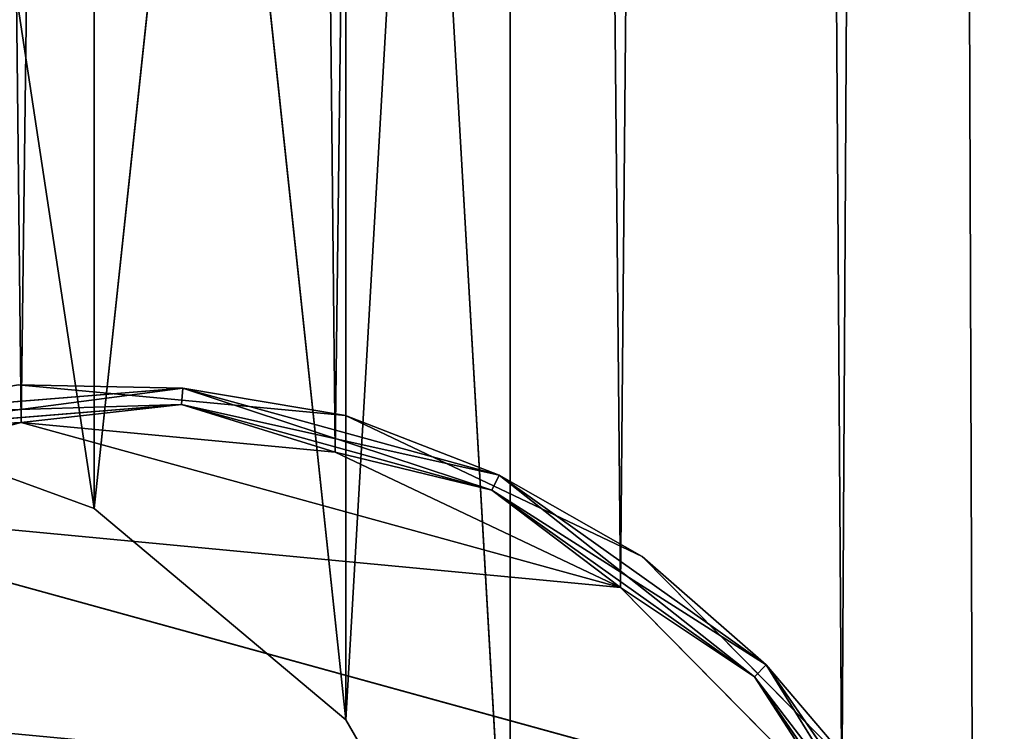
# Model space of a CAD drawing. Extents: x 0.1 to 22, y -6.2 to 5.8.
# Tile 42 of 97: x 19.969 to 20.489, y -3.881 to -3.505. Entities that reach past the tile are written whole.
import ezdxf

# ---------------------------------------------------------------- set-up
doc = ezdxf.new("R2010")
doc.units = 0
doc.header["$LTSCALE"] = 2.54
doc.layers.get('0').update_dxf_attribs({"color": 13, "linetype": 'CONTINUOUS'})

# ---------------------------------------------------------------- blocks, each defined once
blk = doc.blocks.new('GRUPA1_1')
at = {"color": 0}
for p, q in [((20.44731, 3.60946, -8.79043), (20.40364, -3.92319, -8.79043)), ((20.44731, 3.60946, -8.79043), (20.40364, -3.92319, -8.79043)), ((20.44731, 3.60946, -8.79043), (20.47306, -4.07475, -8.79043)), ((20.44731, 3.60946, -8.79043), (20.47306, -4.07475, -8.79043)), ((20.35426, 3.47115, -8.79043), (20.28657, -3.80451, -8.79043)), ((20.35426, 3.47115, -8.79043), (20.28657, -3.80451, -8.79043)), ((20.35426, 3.47115, -8.79043), (20.40364, -3.92319, -8.79043)), ((20.35426, 3.47115, -8.79043), (20.40364, -3.92319, -8.79043)), ((20.21951, 3.37301, -8.79043), (20.13597, -3.73303, -8.79043)), ((20.21951, 3.37301, -8.79043), (20.13597, -3.73303, -8.79043)), ((20.21951, 3.37301, -8.79043), (20.28657, -3.80451, -8.79043)), ((20.21951, 3.37301, -8.79043), (20.28657, -3.80451, -8.79043)), ((19.89301, 3.3383, -8.79043), (19.97, -3.71738, -8.79043)), ((19.89301, 3.3383, -8.79043), (19.97, -3.71738, -8.79043)), ((20.05932, 3.32687, -8.79043), (19.97, -3.71738, -8.79043)), ((20.05932, 3.32687, -8.79043), (19.97, -3.71738, -8.79043)), ((20.05932, 3.32687, -8.79043), (20.13597, -3.73303, -8.79043)), ((20.05932, 3.32687, -8.79043), (20.13597, -3.73303, -8.79043)), ((20.1416, -3.87443, -5.69043), (20.22842, -2.36683, -5.69043)), ((20.1416, -3.87443, -5.69043), (20.22842, -2.36683, -5.69043)), ((20.22842, -4.02481, -5.69043), (20.22842, -2.36683, -5.69043)), ((20.22842, -4.02481, -5.69043), (20.22842, -2.36683, -5.69043)), ((20.22842, -2.36683, -5.79043), (20.22842, -4.02481, -5.79043)), ((20.22842, -2.36683, -5.79043), (20.22842, -4.02481, -5.79043)), ((20.1416, -2.51722, -5.69043), (20.00858, -3.76281, -5.69043)), ((20.1416, -2.51722, -5.69043), (20.00858, -3.76281, -5.69043)), ((20.1416, -2.51722, -5.69043), (20.1416, -3.87443, -5.69043)), ((20.1416, -2.51722, -5.69043), (20.1416, -3.87443, -5.69043)), ((20.1416, -2.51722, -5.79043), (20.1416, -3.87443, -5.79043)), ((20.1416, -2.51722, -5.79043), (20.1416, -3.87443, -5.79043)), ((20.1416, -2.51722, -5.79043), (20.22842, -4.02481, -5.79043)), ((20.1416, -2.51722, -5.79043), (20.22842, -4.02481, -5.79043)), ((20.00858, -2.62884, -5.69043), (20.00858, -3.76281, -5.69043)), ((20.00858, -2.62884, -5.69043), (20.00858, -3.76281, -5.69043)), ((20.00858, -2.62884, -5.79043), (20.00858, -3.76281, -5.79043)), ((20.00858, -2.62884, -5.79043), (20.00858, -3.76281, -5.79043)), ((20.00858, -2.62884, -5.79043), (20.1416, -3.87443, -5.79043)), ((20.00858, -2.62884, -5.79043), (20.1416, -3.87443, -5.79043)), ((19.8454, -2.68823, -5.79043), (20.00858, -3.76281, -5.79043)), ((19.8454, -2.68823, -5.79043), (20.00858, -3.76281, -5.79043)), ((20.05543, -3.69923, -8.80359), (19.96839, -3.69744, -8.81043)), ((20.05543, -3.69923, -8.80359), (19.96839, -3.69744, -8.81043)), ((20.14127, -3.71375, -8.81043), (19.96839, -3.69744, -8.81043)), ((19.96839, -3.69744, -8.81043), (20.14127, -3.71375, -8.97043)), ((20.14127, -3.71375, -8.97043), (19.96839, -3.69744, -8.97043)), ((19.96839, -3.69744, -8.81043), (20.14127, -3.71375, -8.97043)), ((20.14127, -3.71375, -8.81043), (19.96839, -3.69744, -8.81043)), ((20.05543, -3.69923, -8.97727), (19.96839, -3.69744, -8.97043)), ((20.14127, -3.71375, -8.97043), (19.96839, -3.69744, -8.97043)), ((20.05543, -3.69923, -8.97727), (19.96839, -3.69744, -8.97043)), ((19.8454, -3.70342, -5.69043), (20.00858, -3.76281, -5.69043)), ((19.8454, -3.70342, -5.79043), (20.00858, -3.76281, -5.69043)), ((19.8454, -3.70342, -5.69043), (20.00858, -3.76281, -5.69043)), ((19.8454, -3.70342, -5.79043), (20.00858, -3.76281, -5.69043)), ((19.8454, -3.70342, -5.79043), (20.00858, -3.76281, -5.79043)), ((19.8454, -3.70342, -5.79043), (20.00858, -3.76281, -5.79043)), ((19.88276, -3.71316, -8.80359), (20.05543, -3.69923, -8.80359)), ((19.88276, -3.71316, -8.80359), (20.05543, -3.69923, -8.80359)), ((20.05543, -3.69923, -8.97727), (19.88276, -3.71316, -8.97727)), ((20.05543, -3.69923, -8.97727), (19.88276, -3.71316, -8.97727)), ((19.88498, -3.72167, -8.79311), (20.05543, -3.69923, -8.80359)), ((19.88498, -3.72167, -8.79311), (20.05543, -3.69923, -8.80359)), ((20.05543, -3.69923, -8.80359), (20.05461, -3.70799, -8.79311)), ((20.05543, -3.69923, -8.80359), (20.05461, -3.70799, -8.79311)), ((20.05461, -3.70799, -8.98775), (20.05543, -3.69923, -8.97727)), ((20.05461, -3.70799, -8.98775), (20.05543, -3.69923, -8.97727)), ((20.05543, -3.69923, -8.80359), (20.14127, -3.71375, -8.81043)), ((20.05543, -3.69923, -8.80359), (20.14127, -3.71375, -8.81043)), ((20.05543, -3.69923, -8.80359), (20.22245, -3.74521, -8.80359)), ((20.05543, -3.69923, -8.80359), (20.22245, -3.74521, -8.80359)), ((20.22245, -3.74521, -8.97727), (20.05543, -3.69923, -8.97727)), ((20.05543, -3.69923, -8.97727), (20.14127, -3.71375, -8.97043)), ((20.05543, -3.69923, -8.97727), (20.14127, -3.71375, -8.97043)), ((20.21868, -3.75315, -8.98775), (20.05543, -3.69923, -8.97727)), ((20.22245, -3.74521, -8.97727), (20.05543, -3.69923, -8.97727)), ((20.21868, -3.75315, -8.98775), (20.05543, -3.69923, -8.97727)), ((20.05461, -3.70799, -8.98775), (19.88276, -3.71316, -8.97727)), ((20.05461, -3.70799, -8.98775), (19.88276, -3.71316, -8.97727)), ((20.05461, -3.70799, -8.79311), (19.88498, -3.72167, -8.79311)), ((20.05461, -3.70799, -8.79311), (19.88498, -3.72167, -8.79311)), ((19.88498, -3.72167, -8.98775), (20.05461, -3.70799, -8.98775)), ((19.88498, -3.72167, -8.98775), (20.05461, -3.70799, -8.98775)), ((20.05461, -3.70799, -8.79311), (19.97, -3.71738, -8.79043)), ((20.05461, -3.70799, -8.79311), (19.97, -3.71738, -8.79043)), ((20.05461, -3.70799, -8.98775), (19.97, -3.71738, -8.99043)), ((20.05461, -3.70799, -8.98775), (19.97, -3.71738, -8.99043)), ((20.21868, -3.75315, -8.79311), (20.05461, -3.70799, -8.79311)), ((20.05461, -3.70799, -8.79311), (20.13597, -3.73303, -8.79043)), ((20.05461, -3.70799, -8.79311), (20.13597, -3.73303, -8.79043)), ((20.05461, -3.70799, -8.79311), (20.22245, -3.74521, -8.80359)), ((20.05461, -3.70799, -8.79311), (20.22245, -3.74521, -8.80359)), ((20.21868, -3.75315, -8.79311), (20.05461, -3.70799, -8.79311)), ((20.05461, -3.70799, -8.98775), (20.13597, -3.73303, -8.99043)), ((20.05461, -3.70799, -8.98775), (20.13597, -3.73303, -8.99043)), ((20.05461, -3.70799, -8.98775), (20.21868, -3.75315, -8.98775)), ((20.05461, -3.70799, -8.98775), (20.21868, -3.75315, -8.98775)), ((20.22245, -3.74521, -8.80359), (20.14127, -3.71375, -8.81043)), ((20.22245, -3.74521, -8.80359), (20.14127, -3.71375, -8.81043)), ((20.29815, -3.78821, -8.81043), (20.14127, -3.71375, -8.81043)), ((20.14127, -3.71375, -8.81043), (20.14127, -3.71375, -8.97043)), ((20.14127, -3.71375, -8.81043), (20.14127, -3.71375, -8.97043)), ((20.14127, -3.71375, -8.81043), (20.29815, -3.78821, -8.97043)), ((20.29815, -3.78821, -8.97043), (20.14127, -3.71375, -8.97043)), ((20.14127, -3.71375, -8.81043), (20.29815, -3.78821, -8.97043)), ((20.29815, -3.78821, -8.81043), (20.14127, -3.71375, -8.81043)), ((20.22245, -3.74521, -8.97727), (20.14127, -3.71375, -8.97043)), ((20.29815, -3.78821, -8.97043), (20.14127, -3.71375, -8.97043)), ((20.22245, -3.74521, -8.97727), (20.14127, -3.71375, -8.97043)), ((19.97, -3.71738, -8.79043), (19.80869, -3.75942, -8.79043)), ((19.97, -3.71738, -8.79043), (19.80869, -3.75942, -8.79043)), ((19.97, -3.71738, -8.99043), (19.80869, -3.75942, -8.99043)), ((19.97, -3.71738, -8.99043), (19.80869, -3.75942, -8.99043)), ((19.88498, -3.72167, -8.79311), (19.97, -3.71738, -8.79043)), ((19.88498, -3.72167, -8.79311), (19.97, -3.71738, -8.79043)), ((19.88498, -3.72167, -8.98775), (19.97, -3.71738, -8.99043)), ((19.88498, -3.72167, -8.98775), (19.97, -3.71738, -8.99043)), ((20.13597, -3.73303, -8.79043), (19.97, -3.71738, -8.79043)), ((20.13597, -3.73303, -8.79043), (19.97, -3.71738, -8.79043)), ((20.13597, -3.73303, -8.99043), (19.97, -3.71738, -8.99043)), ((19.97, -3.71738, -8.99043), (20.28657, -3.80451, -8.99043)), ((19.97, -3.71738, -8.99043), (20.28657, -3.80451, -8.99043)), ((20.13597, -3.73303, -8.99043), (19.97, -3.71738, -8.99043)), ((20.28657, -3.80451, -8.79043), (20.13597, -3.73303, -8.79043)), ((20.21868, -3.75315, -8.79311), (20.13597, -3.73303, -8.79043)), ((20.28657, -3.80451, -8.79043), (20.13597, -3.73303, -8.79043)), ((20.21868, -3.75315, -8.79311), (20.13597, -3.73303, -8.79043)), ((20.21868, -3.75315, -8.98775), (20.13597, -3.73303, -8.99043)), ((20.21868, -3.75315, -8.98775), (20.13597, -3.73303, -8.99043)), ((20.28657, -3.80451, -8.99043), (20.13597, -3.73303, -8.99043)), ((20.28657, -3.80451, -8.99043), (20.13597, -3.73303, -8.99043)), ((20.21868, -3.75315, -8.79311), (20.22245, -3.74521, -8.80359)), ((20.21868, -3.75315, -8.79311), (20.22245, -3.74521, -8.80359)), ((20.21868, -3.75315, -8.98775), (20.22245, -3.74521, -8.97727)), ((20.21868, -3.75315, -8.98775), (20.22245, -3.74521, -8.97727)), ((20.22245, -3.74521, -8.80359), (20.29815, -3.78821, -8.81043)), ((20.22245, -3.74521, -8.80359), (20.29815, -3.78821, -8.81043)), ((20.22245, -3.74521, -8.80359), (20.36367, -3.84553, -8.80359)), ((20.22245, -3.74521, -8.80359), (20.36367, -3.84553, -8.80359)), ((20.36367, -3.84553, -8.97727), (20.22245, -3.74521, -8.97727)), ((20.22245, -3.74521, -8.97727), (20.29815, -3.78821, -8.97043)), ((20.22245, -3.74521, -8.97727), (20.29815, -3.78821, -8.97043)), ((20.35741, -3.85171, -8.98775), (20.22245, -3.74521, -8.97727)), ((20.36367, -3.84553, -8.97727), (20.22245, -3.74521, -8.97727)), ((20.35741, -3.85171, -8.98775), (20.22245, -3.74521, -8.97727)), ((20.35741, -3.85171, -8.79311), (20.21868, -3.75315, -8.79311)), ((20.21868, -3.75315, -8.79311), (20.28657, -3.80451, -8.79043)), ((20.21868, -3.75315, -8.79311), (20.28657, -3.80451, -8.79043)), ((20.21868, -3.75315, -8.79311), (20.36367, -3.84553, -8.80359)), ((20.21868, -3.75315, -8.79311), (20.36367, -3.84553, -8.80359)), ((20.35741, -3.85171, -8.79311), (20.21868, -3.75315, -8.79311)), ((20.21868, -3.75315, -8.98775), (20.28657, -3.80451, -8.99043)), ((20.21868, -3.75315, -8.98775), (20.28657, -3.80451, -8.99043)), ((20.21868, -3.75315, -8.98775), (20.35741, -3.85171, -8.98775)), ((20.21868, -3.75315, -8.98775), (20.35741, -3.85171, -8.98775)), ((19.80869, -3.75942, -8.99043), (20.40364, -3.92319, -8.99043)), ((19.80869, -3.75942, -8.99043), (20.40364, -3.92319, -8.99043)), ((19.80869, -3.75942, -8.99043), (20.28657, -3.80451, -8.99043)), ((19.80869, -3.75942, -8.99043), (20.28657, -3.80451, -8.99043)), ((20.00858, -3.76281, -5.69043), (20.1416, -3.87443, -5.69043)), ((20.00858, -3.76281, -5.79043), (20.00858, -3.76281, -5.69043)), ((20.00858, -3.76281, -5.79043), (20.00858, -3.76281, -5.69043)), ((20.00858, -3.76281, -5.79043), (20.1416, -3.87443, -5.69043)), ((20.00858, -3.76281, -5.69043), (20.1416, -3.87443, -5.69043)), ((20.00858, -3.76281, -5.79043), (20.1416, -3.87443, -5.69043)), ((20.00858, -3.76281, -5.79043), (20.1416, -3.87443, -5.79043)), ((20.00858, -3.76281, -5.79043), (20.1416, -3.87443, -5.79043)), ((20.36367, -3.84553, -8.80359), (20.29815, -3.78821, -8.81043)), ((20.36367, -3.84553, -8.80359), (20.29815, -3.78821, -8.81043)), ((20.4201, -3.91183, -8.81043), (20.29815, -3.78821, -8.81043)), ((20.29815, -3.78821, -8.81043), (20.29815, -3.78821, -8.97043)), ((20.29815, -3.78821, -8.81043), (20.29815, -3.78821, -8.97043)), ((20.29815, -3.78821, -8.81043), (20.4201, -3.91183, -8.97043)), ((20.4201, -3.91183, -8.97043), (20.29815, -3.78821, -8.97043)), ((20.29815, -3.78821, -8.81043), (20.4201, -3.91183, -8.97043)), ((20.4201, -3.91183, -8.81043), (20.29815, -3.78821, -8.81043)), ((20.36367, -3.84553, -8.97727), (20.29815, -3.78821, -8.97043)), ((20.4201, -3.91183, -8.97043), (20.29815, -3.78821, -8.97043)), ((20.36367, -3.84553, -8.97727), (20.29815, -3.78821, -8.97043)), ((20.40364, -3.92319, -8.79043), (20.28657, -3.80451, -8.79043)), ((20.35741, -3.85171, -8.79311), (20.28657, -3.80451, -8.79043)), ((20.40364, -3.92319, -8.79043), (20.28657, -3.80451, -8.79043)), ((20.35741, -3.85171, -8.79311), (20.28657, -3.80451, -8.79043)), ((20.35741, -3.85171, -8.98775), (20.28657, -3.80451, -8.99043)), ((20.35741, -3.85171, -8.98775), (20.28657, -3.80451, -8.99043)), ((20.40364, -3.92319, -8.99043), (20.28657, -3.80451, -8.99043)), ((20.40364, -3.92319, -8.99043), (20.28657, -3.80451, -8.99043)), ((20.35741, -3.85171, -8.79311), (20.36367, -3.84553, -8.80359)), ((20.35741, -3.85171, -8.79311), (20.36367, -3.84553, -8.80359)), ((20.35741, -3.85171, -8.98775), (20.36367, -3.84553, -8.97727)), ((20.35741, -3.85171, -8.98775), (20.36367, -3.84553, -8.97727)), ((20.36367, -3.84553, -8.80359), (20.4201, -3.91183, -8.81043)), ((20.36367, -3.84553, -8.80359), (20.4201, -3.91183, -8.81043)), ((20.36367, -3.84553, -8.80359), (20.46206, -3.98811, -8.80359)), ((20.36367, -3.84553, -8.80359), (20.46206, -3.98811, -8.80359)), ((20.46206, -3.98811, -8.97727), (20.36367, -3.84553, -8.97727)), ((20.36367, -3.84553, -8.97727), (20.4201, -3.91183, -8.97043)), ((20.36367, -3.84553, -8.97727), (20.4201, -3.91183, -8.97043)), ((20.45407, -3.99177, -8.98775), (20.36367, -3.84553, -8.97727)), ((20.46206, -3.98811, -8.97727), (20.36367, -3.84553, -8.97727)), ((20.45407, -3.99177, -8.98775), (20.36367, -3.84553, -8.97727)), ((20.45407, -3.99177, -8.79311), (20.35741, -3.85171, -8.79311)), ((20.35741, -3.85171, -8.79311), (20.40364, -3.92319, -8.79043)), ((20.35741, -3.85171, -8.79311), (20.40364, -3.92319, -8.79043)), ((20.35741, -3.85171, -8.79311), (20.46206, -3.98811, -8.80359)), ((20.35741, -3.85171, -8.79311), (20.46206, -3.98811, -8.80359)), ((20.45407, -3.99177, -8.79311), (20.35741, -3.85171, -8.79311)), ((20.35741, -3.85171, -8.98775), (20.40364, -3.92319, -8.99043)), ((20.35741, -3.85171, -8.98775), (20.40364, -3.92319, -8.99043)), ((20.35741, -3.85171, -8.98775), (20.45407, -3.99177, -8.98775)), ((20.35741, -3.85171, -8.98775), (20.45407, -3.99177, -8.98775)), ((20.1416, -3.87443, -5.69043), (20.22842, -4.02481, -5.69043)), ((20.1416, -3.87443, -5.79043), (20.1416, -3.87443, -5.69043)), ((20.1416, -3.87443, -5.79043), (20.1416, -3.87443, -5.69043)), ((20.1416, -3.87443, -5.79043), (20.22842, -4.02481, -5.69043)), ((20.1416, -3.87443, -5.69043), (20.22842, -4.02481, -5.69043)), ((20.1416, -3.87443, -5.79043), (20.22842, -4.02481, -5.69043)), ((20.1416, -3.87443, -5.79043), (20.22842, -4.02481, -5.79043)), ((20.1416, -3.87443, -5.79043), (20.22842, -4.02481, -5.79043))]:
    blk.add_line(p, q, dxfattribs=at)
at = {"color": 9}
mesh = blk.add_polyface(dxfattribs=at)
corners = [(21.80858, 5.60418, -8.79043), (20.47306, -4.07475, -8.79043), (20.44731, 3.60946, -8.79043)]
mesh.append_faces([[corners[k] for k in face] for face in [(0, 1, 2)]], dxfattribs={"color": 9})
mesh = blk.add_polyface(dxfattribs=at)
corners = [(21.80858, -5.99582, -8.79043), (20.47306, -4.07475, -8.79043), (21.80858, 5.60418, -8.79043)]
mesh.append_faces([[corners[k] for k in face] for face in [(0, 1, 2)]], dxfattribs={"color": 9})
mesh = blk.add_polyface(dxfattribs=at)
corners = [(21.65858, 5.35418, -8.69043), (13.85858, -5.74582, -8.69043), (21.65858, -5.74582, -8.69043)]
mesh.append_faces([[corners[k] for k in face] for face in [(0, 1, 2)]], dxfattribs={"color": 9})
mesh = blk.add_polyface(dxfattribs=at)
corners = [(21.65858, 5.35418, -8.69043), (13.85858, 5.35418, -8.69043), (13.85858, -5.74582, -8.69043)]
mesh.append_faces([[corners[k] for k in face] for face in [(0, 1, 2)]], dxfattribs={"color": 9})
mesh = blk.add_polyface(dxfattribs=at)
corners = [(21.65858, 5.25418, -5.69043), (20.25858, -0.19582, -5.69043), (21.65858, -5.64582, -5.69043)]
mesh.append_faces([[corners[k] for k in face] for face in [(0, 1, 2)]], dxfattribs={"color": 9})
mesh = blk.add_polyface(dxfattribs=at)
corners = [(21.65858, -5.64582, -5.79043), (20.25858, -0.19582, -5.79043), (21.65858, 5.25418, -5.79043)]
mesh.append_faces([[corners[k] for k in face] for face in [(0, 1, 2)]], dxfattribs={"color": 9})
mesh = blk.add_polyface(dxfattribs=at)
corners = [(20.44731, 3.60946, -8.79043), (20.40364, -3.92319, -8.79043), (20.35426, 3.47115, -8.79043)]
mesh.append_faces([[corners[k] for k in face] for face in [(0, 1, 2)]], dxfattribs={"color": 9})
mesh = blk.add_polyface(dxfattribs=at)
corners = [(20.47306, -4.07475, -8.79043), (20.40364, -3.92319, -8.79043), (20.44731, 3.60946, -8.79043)]
mesh.append_faces([[corners[k] for k in face] for face in [(0, 1, 2)]], dxfattribs={"color": 9})
mesh = blk.add_polyface(dxfattribs=at)
corners = [(20.35426, 3.47115, -8.79043), (20.28657, -3.80451, -8.79043), (20.21951, 3.37301, -8.79043)]
mesh.append_faces([[corners[k] for k in face] for face in [(0, 1, 2)]], dxfattribs={"color": 9})
mesh = blk.add_polyface(dxfattribs=at)
corners = [(20.40364, -3.92319, -8.79043), (20.28657, -3.80451, -8.79043), (20.35426, 3.47115, -8.79043)]
mesh.append_faces([[corners[k] for k in face] for face in [(0, 1, 2)]], dxfattribs={"color": 9})
mesh = blk.add_polyface(dxfattribs=at)
corners = [(20.21951, 3.37301, -8.79043), (20.13597, -3.73303, -8.79043), (20.05932, 3.32687, -8.79043)]
mesh.append_faces([[corners[k] for k in face] for face in [(0, 1, 2)]], dxfattribs={"color": 9})
mesh = blk.add_polyface(dxfattribs=at)
corners = [(20.28657, -3.80451, -8.79043), (20.13597, -3.73303, -8.79043), (20.21951, 3.37301, -8.79043)]
mesh.append_faces([[corners[k] for k in face] for face in [(0, 1, 2)]], dxfattribs={"color": 9})
mesh = blk.add_polyface(dxfattribs=at)
corners = [(19.97, -3.71738, -8.79043), (19.80869, -3.75942, -8.79043), (19.89301, 3.3383, -8.79043)]
mesh.append_faces([[corners[k] for k in face] for face in [(0, 1, 2)]], dxfattribs={"color": 9})
mesh = blk.add_polyface(dxfattribs=at)
corners = [(20.05932, 3.32687, -8.79043), (19.97, -3.71738, -8.79043), (19.89301, 3.3383, -8.79043)]
mesh.append_faces([[corners[k] for k in face] for face in [(0, 1, 2)]], dxfattribs={"color": 9})
mesh = blk.add_polyface(dxfattribs=at)
corners = [(20.13597, -3.73303, -8.79043), (19.97, -3.71738, -8.79043), (20.05932, 3.32687, -8.79043)]
mesh.append_faces([[corners[k] for k in face] for face in [(0, 1, 2)]], dxfattribs={"color": 9})
mesh = blk.add_polyface(dxfattribs=at)
corners = [(21.65858, -5.64582, -5.69043), (20.25858, -0.19582, -5.69043), (20.25858, -2.19582, -5.69043)]
mesh.append_faces([[corners[k] for k in face] for face in [(0, 1, 2)]], dxfattribs={"color": 9})
mesh = blk.add_polyface(dxfattribs=at)
corners = [(21.65858, -5.64582, -5.79043), (20.25858, -2.19582, -5.79043), (20.25858, -0.19582, -5.79043)]
mesh.append_faces([[corners[k] for k in face] for face in [(0, 1, 2)]], dxfattribs={"color": 9})
mesh = blk.add_polyface(dxfattribs=at)
corners = [(21.65858, -5.64582, -5.69043), (20.25858, -2.19582, -5.69043), (20.22842, -2.36683, -5.69043)]
mesh.append_faces([[corners[k] for k in face] for face in [(0, 1, 2)]], dxfattribs={"color": 9})
mesh = blk.add_polyface(dxfattribs=at)
corners = [(21.65858, -5.64582, -5.79043), (20.22842, -2.36683, -5.79043), (20.25858, -2.19582, -5.79043)]
mesh.append_faces([[corners[k] for k in face] for face in [(0, 1, 2)]], dxfattribs={"color": 9})
mesh = blk.add_polyface(dxfattribs=at)
corners = [(20.22842, -2.36683, -5.69043), (20.1416, -2.51722, -5.69043), (20.1416, -3.87443, -5.69043)]
mesh.append_faces([[corners[k] for k in face] for face in [(0, 1, 2)]], dxfattribs={"color": 9})
mesh = blk.add_polyface(dxfattribs=at)
corners = [(20.22842, -2.36683, -5.69043), (20.1416, -3.87443, -5.69043), (20.22842, -4.02481, -5.69043)]
mesh.append_faces([[corners[k] for k in face] for face in [(0, 1, 2)]], dxfattribs={"color": 9})
mesh = blk.add_polyface(dxfattribs=at)
corners = [(20.22842, -4.02481, -5.79043), (20.1416, -2.51722, -5.79043), (20.22842, -2.36683, -5.79043)]
mesh.append_faces([[corners[k] for k in face] for face in [(0, 1, 2)]], dxfattribs={"color": 9})
mesh = blk.add_polyface(dxfattribs=at)
corners = [(21.65858, -5.64582, -5.69043), (20.22842, -2.36683, -5.69043), (20.22842, -4.02481, -5.69043)]
mesh.append_faces([[corners[k] for k in face] for face in [(0, 1, 2)]], dxfattribs={"color": 9})
mesh = blk.add_polyface(dxfattribs=at)
corners = [(21.65858, -5.64582, -5.79043), (20.22842, -4.02481, -5.79043), (20.22842, -2.36683, -5.79043)]
mesh.append_faces([[corners[k] for k in face] for face in [(0, 1, 2)]], dxfattribs={"color": 9})
mesh = blk.add_polyface(dxfattribs=at)
corners = [(20.1416, -2.51722, -5.69043), (20.00858, -3.76281, -5.69043), (20.1416, -3.87443, -5.69043)]
mesh.append_faces([[corners[k] for k in face] for face in [(0, 1, 2)]], dxfattribs={"color": 9})
mesh = blk.add_polyface(dxfattribs=at)
corners = [(20.1416, -2.51722, -5.69043), (20.00858, -2.62884, -5.69043), (20.00858, -3.76281, -5.69043)]
mesh.append_faces([[corners[k] for k in face] for face in [(0, 1, 2)]], dxfattribs={"color": 9})
mesh = blk.add_polyface(dxfattribs=at)
corners = [(20.1416, -3.87443, -5.79043), (20.00858, -2.62884, -5.79043), (20.1416, -2.51722, -5.79043)]
mesh.append_faces([[corners[k] for k in face] for face in [(0, 1, 2)]], dxfattribs={"color": 9})
mesh = blk.add_polyface(dxfattribs=at)
corners = [(20.22842, -4.02481, -5.79043), (20.1416, -3.87443, -5.79043), (20.1416, -2.51722, -5.79043)]
mesh.append_faces([[corners[k] for k in face] for face in [(0, 1, 2)]], dxfattribs={"color": 9})
mesh = blk.add_polyface(dxfattribs=at)
corners = [(20.00858, -2.62884, -5.69043), (19.8454, -3.70342, -5.69043), (20.00858, -3.76281, -5.69043)]
mesh.append_faces([[corners[k] for k in face] for face in [(0, 1, 2)]], dxfattribs={"color": 9})
mesh = blk.add_polyface(dxfattribs=at)
corners = [(20.00858, -2.62884, -5.69043), (19.8454, -2.68823, -5.69043), (19.8454, -3.70342, -5.69043)]
mesh.append_faces([[corners[k] for k in face] for face in [(0, 1, 2)]], dxfattribs={"color": 9})
mesh = blk.add_polyface(dxfattribs=at)
corners = [(20.00858, -3.76281, -5.79043), (19.8454, -2.68823, -5.79043), (20.00858, -2.62884, -5.79043)]
mesh.append_faces([[corners[k] for k in face] for face in [(0, 1, 2)]], dxfattribs={"color": 9})
mesh = blk.add_polyface(dxfattribs=at)
corners = [(20.1416, -3.87443, -5.79043), (20.00858, -3.76281, -5.79043), (20.00858, -2.62884, -5.79043)]
mesh.append_faces([[corners[k] for k in face] for face in [(0, 1, 2)]], dxfattribs={"color": 9})
mesh = blk.add_polyface(dxfattribs=at)
corners = [(20.00858, -3.76281, -5.79043), (19.8454, -3.70342, -5.79043), (19.8454, -2.68823, -5.79043)]
mesh.append_faces([[corners[k] for k in face] for face in [(0, 1, 2)]], dxfattribs={"color": 9})
mesh = blk.add_polyface(dxfattribs=at)
corners = [(20.05543, -3.69923, -8.80359), (19.96839, -3.69744, -8.81043), (19.88276, -3.71316, -8.80359)]
mesh.append_faces([[corners[k] for k in face] for face in [(0, 1, 2)]], dxfattribs={"color": 9})
mesh = blk.add_polyface(dxfattribs=at)
corners = [(20.05543, -3.69923, -8.97727), (19.88276, -3.71316, -8.97727), (19.96839, -3.69744, -8.97043)]
mesh.append_faces([[corners[k] for k in face] for face in [(0, 1, 2)]], dxfattribs={"color": 9})
mesh = blk.add_polyface(dxfattribs=at)
corners = [(20.05543, -3.69923, -8.80359), (20.14127, -3.71375, -8.81043), (19.96839, -3.69744, -8.81043)]
mesh.append_faces([[corners[k] for k in face] for face in [(0, 1, 2)]], dxfattribs={"color": 9})
mesh = blk.add_polyface(dxfattribs=at)
corners = [(19.96839, -3.69744, -8.81043), (20.14127, -3.71375, -8.97043), (19.96839, -3.69744, -8.97043)]
mesh.append_faces([[corners[k] for k in face] for face in [(0, 1, 2)]], dxfattribs={"color": 9})
mesh = blk.add_polyface(dxfattribs=at)
corners = [(20.14127, -3.71375, -8.81043), (20.14127, -3.71375, -8.97043), (19.96839, -3.69744, -8.81043)]
mesh.append_faces([[corners[k] for k in face] for face in [(0, 1, 2)]], dxfattribs={"color": 9})
mesh = blk.add_polyface(dxfattribs=at)
corners = [(20.14127, -3.71375, -8.97043), (20.05543, -3.69923, -8.97727), (19.96839, -3.69744, -8.97043)]
mesh.append_faces([[corners[k] for k in face] for face in [(0, 1, 2)]], dxfattribs={"color": 9})
mesh = blk.add_polyface(dxfattribs=at)
corners = [(19.8454, -3.70342, -5.69043), (19.8454, -3.70342, -5.79043), (20.00858, -3.76281, -5.69043)]
mesh.append_faces([[corners[k] for k in face] for face in [(0, 1, 2)]], dxfattribs={"color": 9})
mesh = blk.add_polyface(dxfattribs=at)
corners = [(20.00858, -3.76281, -5.69043), (19.8454, -3.70342, -5.79043), (20.00858, -3.76281, -5.79043)]
mesh.append_faces([[corners[k] for k in face] for face in [(0, 1, 2)]], dxfattribs={"color": 9})
mesh = blk.add_polyface(dxfattribs=at)
corners = [(19.88498, -3.72167, -8.79311), (20.05543, -3.69923, -8.80359), (19.88276, -3.71316, -8.80359)]
mesh.append_faces([[corners[k] for k in face] for face in [(0, 1, 2)]], dxfattribs={"color": 9})
mesh = blk.add_polyface(dxfattribs=at)
corners = [(20.05543, -3.69923, -8.97727), (20.05461, -3.70799, -8.98775), (19.88276, -3.71316, -8.97727)]
mesh.append_faces([[corners[k] for k in face] for face in [(0, 1, 2)]], dxfattribs={"color": 9})
mesh = blk.add_polyface(dxfattribs=at)
corners = [(20.05461, -3.70799, -8.79311), (20.05543, -3.69923, -8.80359), (19.88498, -3.72167, -8.79311)]
mesh.append_faces([[corners[k] for k in face] for face in [(0, 1, 2)]], dxfattribs={"color": 9})
mesh = blk.add_polyface(dxfattribs=at)
corners = [(20.05461, -3.70799, -8.79311), (20.22245, -3.74521, -8.80359), (20.05543, -3.69923, -8.80359)]
mesh.append_faces([[corners[k] for k in face] for face in [(0, 1, 2)]], dxfattribs={"color": 9})
mesh = blk.add_polyface(dxfattribs=at)
corners = [(20.05543, -3.69923, -8.97727), (20.21868, -3.75315, -8.98775), (20.05461, -3.70799, -8.98775)]
mesh.append_faces([[corners[k] for k in face] for face in [(0, 1, 2)]], dxfattribs={"color": 9})
mesh = blk.add_polyface(dxfattribs=at)
corners = [(20.22245, -3.74521, -8.80359), (20.14127, -3.71375, -8.81043), (20.05543, -3.69923, -8.80359)]
mesh.append_faces([[corners[k] for k in face] for face in [(0, 1, 2)]], dxfattribs={"color": 9})
mesh = blk.add_polyface(dxfattribs=at)
corners = [(20.22245, -3.74521, -8.97727), (20.05543, -3.69923, -8.97727), (20.14127, -3.71375, -8.97043)]
mesh.append_faces([[corners[k] for k in face] for face in [(0, 1, 2)]], dxfattribs={"color": 9})
mesh = blk.add_polyface(dxfattribs=at)
corners = [(20.22245, -3.74521, -8.97727), (20.21868, -3.75315, -8.98775), (20.05543, -3.69923, -8.97727)]
mesh.append_faces([[corners[k] for k in face] for face in [(0, 1, 2)]], dxfattribs={"color": 9})
mesh = blk.add_polyface(dxfattribs=at)
corners = [(19.88276, -3.71316, -8.97727), (20.05461, -3.70799, -8.98775), (19.88498, -3.72167, -8.98775)]
mesh.append_faces([[corners[k] for k in face] for face in [(0, 1, 2)]], dxfattribs={"color": 9})
mesh = blk.add_polyface(dxfattribs=at)
corners = [(19.97, -3.71738, -8.79043), (20.05461, -3.70799, -8.79311), (19.88498, -3.72167, -8.79311)]
mesh.append_faces([[corners[k] for k in face] for face in [(0, 1, 2)]], dxfattribs={"color": 9})
mesh = blk.add_polyface(dxfattribs=at)
corners = [(20.05461, -3.70799, -8.98775), (19.97, -3.71738, -8.99043), (19.88498, -3.72167, -8.98775)]
mesh.append_faces([[corners[k] for k in face] for face in [(0, 1, 2)]], dxfattribs={"color": 9})
mesh = blk.add_polyface(dxfattribs=at)
corners = [(20.13597, -3.73303, -8.79043), (20.05461, -3.70799, -8.79311), (19.97, -3.71738, -8.79043)]
mesh.append_faces([[corners[k] for k in face] for face in [(0, 1, 2)]], dxfattribs={"color": 9})
mesh = blk.add_polyface(dxfattribs=at)
corners = [(20.13597, -3.73303, -8.99043), (19.97, -3.71738, -8.99043), (20.05461, -3.70799, -8.98775)]
mesh.append_faces([[corners[k] for k in face] for face in [(0, 1, 2)]], dxfattribs={"color": 9})
mesh = blk.add_polyface(dxfattribs=at)
corners = [(20.13597, -3.73303, -8.79043), (20.21868, -3.75315, -8.79311), (20.05461, -3.70799, -8.79311)]
mesh.append_faces([[corners[k] for k in face] for face in [(0, 1, 2)]], dxfattribs={"color": 9})
mesh = blk.add_polyface(dxfattribs=at)
corners = [(20.21868, -3.75315, -8.79311), (20.22245, -3.74521, -8.80359), (20.05461, -3.70799, -8.79311)]
mesh.append_faces([[corners[k] for k in face] for face in [(0, 1, 2)]], dxfattribs={"color": 9})
mesh = blk.add_polyface(dxfattribs=at)
corners = [(20.21868, -3.75315, -8.98775), (20.13597, -3.73303, -8.99043), (20.05461, -3.70799, -8.98775)]
mesh.append_faces([[corners[k] for k in face] for face in [(0, 1, 2)]], dxfattribs={"color": 9})
mesh = blk.add_polyface(dxfattribs=at)
corners = [(20.29815, -3.78821, -8.81043), (20.14127, -3.71375, -8.81043), (20.22245, -3.74521, -8.80359)]
mesh.append_faces([[corners[k] for k in face] for face in [(0, 1, 2)]], dxfattribs={"color": 9})
mesh = blk.add_polyface(dxfattribs=at)
corners = [(20.14127, -3.71375, -8.81043), (20.29815, -3.78821, -8.97043), (20.14127, -3.71375, -8.97043)]
mesh.append_faces([[corners[k] for k in face] for face in [(0, 1, 2)]], dxfattribs={"color": 9})
mesh = blk.add_polyface(dxfattribs=at)
corners = [(20.29815, -3.78821, -8.81043), (20.29815, -3.78821, -8.97043), (20.14127, -3.71375, -8.81043)]
mesh.append_faces([[corners[k] for k in face] for face in [(0, 1, 2)]], dxfattribs={"color": 9})
mesh = blk.add_polyface(dxfattribs=at)
corners = [(20.29815, -3.78821, -8.97043), (20.22245, -3.74521, -8.97727), (20.14127, -3.71375, -8.97043)]
mesh.append_faces([[corners[k] for k in face] for face in [(0, 1, 2)]], dxfattribs={"color": 9})
mesh = blk.add_polyface(dxfattribs=at)
corners = [(19.97, -3.71738, -8.79043), (19.88498, -3.72167, -8.79311), (19.80869, -3.75942, -8.79043)]
mesh.append_faces([[corners[k] for k in face] for face in [(0, 1, 2)]], dxfattribs={"color": 9})
mesh = blk.add_polyface(dxfattribs=at)
corners = [(19.97, -3.71738, -8.99043), (19.80869, -3.75942, -8.99043), (19.88498, -3.72167, -8.98775)]
mesh.append_faces([[corners[k] for k in face] for face in [(0, 1, 2)]], dxfattribs={"color": 9})
mesh = blk.add_polyface(dxfattribs=at)
corners = [(20.28657, -3.80451, -8.99043), (19.80869, -3.75942, -8.99043), (19.97, -3.71738, -8.99043)]
mesh.append_faces([[corners[k] for k in face] for face in [(0, 1, 2)]], dxfattribs={"color": 9})
mesh = blk.add_polyface(dxfattribs=at)
corners = [(20.28657, -3.80451, -8.99043), (19.97, -3.71738, -8.99043), (20.13597, -3.73303, -8.99043)]
mesh.append_faces([[corners[k] for k in face] for face in [(0, 1, 2)]], dxfattribs={"color": 9})
mesh = blk.add_polyface(dxfattribs=at)
corners = [(20.28657, -3.80451, -8.79043), (20.21868, -3.75315, -8.79311), (20.13597, -3.73303, -8.79043)]
mesh.append_faces([[corners[k] for k in face] for face in [(0, 1, 2)]], dxfattribs={"color": 9})
mesh = blk.add_polyface(dxfattribs=at)
corners = [(20.28657, -3.80451, -8.99043), (20.13597, -3.73303, -8.99043), (20.21868, -3.75315, -8.98775)]
mesh.append_faces([[corners[k] for k in face] for face in [(0, 1, 2)]], dxfattribs={"color": 9})
mesh = blk.add_polyface(dxfattribs=at)
corners = [(20.36367, -3.84553, -8.80359), (20.22245, -3.74521, -8.80359), (20.21868, -3.75315, -8.79311)]
mesh.append_faces([[corners[k] for k in face] for face in [(0, 1, 2)]], dxfattribs={"color": 9})
mesh = blk.add_polyface(dxfattribs=at)
corners = [(20.35741, -3.85171, -8.98775), (20.21868, -3.75315, -8.98775), (20.22245, -3.74521, -8.97727)]
mesh.append_faces([[corners[k] for k in face] for face in [(0, 1, 2)]], dxfattribs={"color": 9})
mesh = blk.add_polyface(dxfattribs=at)
corners = [(20.36367, -3.84553, -8.80359), (20.29815, -3.78821, -8.81043), (20.22245, -3.74521, -8.80359)]
mesh.append_faces([[corners[k] for k in face] for face in [(0, 1, 2)]], dxfattribs={"color": 9})
mesh = blk.add_polyface(dxfattribs=at)
corners = [(20.36367, -3.84553, -8.97727), (20.22245, -3.74521, -8.97727), (20.29815, -3.78821, -8.97043)]
mesh.append_faces([[corners[k] for k in face] for face in [(0, 1, 2)]], dxfattribs={"color": 9})
mesh = blk.add_polyface(dxfattribs=at)
corners = [(20.36367, -3.84553, -8.97727), (20.35741, -3.85171, -8.98775), (20.22245, -3.74521, -8.97727)]
mesh.append_faces([[corners[k] for k in face] for face in [(0, 1, 2)]], dxfattribs={"color": 9})
mesh = blk.add_polyface(dxfattribs=at)
corners = [(20.35741, -3.85171, -8.79311), (20.21868, -3.75315, -8.79311), (20.28657, -3.80451, -8.79043)]
mesh.append_faces([[corners[k] for k in face] for face in [(0, 1, 2)]], dxfattribs={"color": 9})
mesh = blk.add_polyface(dxfattribs=at)
corners = [(20.36367, -3.84553, -8.80359), (20.21868, -3.75315, -8.79311), (20.35741, -3.85171, -8.79311)]
mesh.append_faces([[corners[k] for k in face] for face in [(0, 1, 2)]], dxfattribs={"color": 9})
mesh = blk.add_polyface(dxfattribs=at)
corners = [(20.35741, -3.85171, -8.98775), (20.28657, -3.80451, -8.99043), (20.21868, -3.75315, -8.98775)]
mesh.append_faces([[corners[k] for k in face] for face in [(0, 1, 2)]], dxfattribs={"color": 9})
mesh = blk.add_polyface(dxfattribs=at)
corners = [(20.40364, -3.92319, -8.99043), (19.67149, -3.85411, -8.99043), (19.80869, -3.75942, -8.99043)]
mesh.append_faces([[corners[k] for k in face] for face in [(0, 1, 2)]], dxfattribs={"color": 9})
mesh = blk.add_polyface(dxfattribs=at)
corners = [(20.40364, -3.92319, -8.99043), (19.80869, -3.75942, -8.99043), (20.28657, -3.80451, -8.99043)]
mesh.append_faces([[corners[k] for k in face] for face in [(0, 1, 2)]], dxfattribs={"color": 9})
mesh = blk.add_polyface(dxfattribs=at)
corners = [(20.00858, -3.76281, -5.69043), (20.00858, -3.76281, -5.79043), (20.1416, -3.87443, -5.69043)]
mesh.append_faces([[corners[k] for k in face] for face in [(0, 1, 2)]], dxfattribs={"color": 9})
mesh = blk.add_polyface(dxfattribs=at)
corners = [(20.1416, -3.87443, -5.69043), (20.00858, -3.76281, -5.79043), (20.1416, -3.87443, -5.79043)]
mesh.append_faces([[corners[k] for k in face] for face in [(0, 1, 2)]], dxfattribs={"color": 9})
mesh = blk.add_polyface(dxfattribs=at)
corners = [(20.4201, -3.91183, -8.81043), (20.29815, -3.78821, -8.81043), (20.36367, -3.84553, -8.80359)]
mesh.append_faces([[corners[k] for k in face] for face in [(0, 1, 2)]], dxfattribs={"color": 9})
mesh = blk.add_polyface(dxfattribs=at)
corners = [(20.29815, -3.78821, -8.81043), (20.4201, -3.91183, -8.97043), (20.29815, -3.78821, -8.97043)]
mesh.append_faces([[corners[k] for k in face] for face in [(0, 1, 2)]], dxfattribs={"color": 9})
mesh = blk.add_polyface(dxfattribs=at)
corners = [(20.29815, -3.78821, -8.81043), (20.4201, -3.91183, -8.81043), (20.4201, -3.91183, -8.97043)]
mesh.append_faces([[corners[k] for k in face] for face in [(0, 1, 2)]], dxfattribs={"color": 9})
mesh = blk.add_polyface(dxfattribs=at)
corners = [(20.4201, -3.91183, -8.97043), (20.36367, -3.84553, -8.97727), (20.29815, -3.78821, -8.97043)]
mesh.append_faces([[corners[k] for k in face] for face in [(0, 1, 2)]], dxfattribs={"color": 9})
mesh = blk.add_polyface(dxfattribs=at)
corners = [(20.40364, -3.92319, -8.79043), (20.35741, -3.85171, -8.79311), (20.28657, -3.80451, -8.79043)]
mesh.append_faces([[corners[k] for k in face] for face in [(0, 1, 2)]], dxfattribs={"color": 9})
mesh = blk.add_polyface(dxfattribs=at)
corners = [(20.40364, -3.92319, -8.99043), (20.28657, -3.80451, -8.99043), (20.35741, -3.85171, -8.98775)]
mesh.append_faces([[corners[k] for k in face] for face in [(0, 1, 2)]], dxfattribs={"color": 9})
mesh = blk.add_polyface(dxfattribs=at)
corners = [(20.46206, -3.98811, -8.80359), (20.36367, -3.84553, -8.80359), (20.35741, -3.85171, -8.79311)]
mesh.append_faces([[corners[k] for k in face] for face in [(0, 1, 2)]], dxfattribs={"color": 9})
mesh = blk.add_polyface(dxfattribs=at)
corners = [(20.45407, -3.99177, -8.98775), (20.35741, -3.85171, -8.98775), (20.36367, -3.84553, -8.97727)]
mesh.append_faces([[corners[k] for k in face] for face in [(0, 1, 2)]], dxfattribs={"color": 9})
mesh = blk.add_polyface(dxfattribs=at)
corners = [(20.46206, -3.98811, -8.80359), (20.4201, -3.91183, -8.81043), (20.36367, -3.84553, -8.80359)]
mesh.append_faces([[corners[k] for k in face] for face in [(0, 1, 2)]], dxfattribs={"color": 9})
mesh = blk.add_polyface(dxfattribs=at)
corners = [(20.46206, -3.98811, -8.97727), (20.36367, -3.84553, -8.97727), (20.4201, -3.91183, -8.97043)]
mesh.append_faces([[corners[k] for k in face] for face in [(0, 1, 2)]], dxfattribs={"color": 9})
mesh = blk.add_polyface(dxfattribs=at)
corners = [(20.46206, -3.98811, -8.97727), (20.45407, -3.99177, -8.98775), (20.36367, -3.84553, -8.97727)]
mesh.append_faces([[corners[k] for k in face] for face in [(0, 1, 2)]], dxfattribs={"color": 9})
mesh = blk.add_polyface(dxfattribs=at)
corners = [(20.47306, -4.07475, -8.99043), (19.57494, -3.99001, -8.99043), (19.67149, -3.85411, -8.99043)]
mesh.append_faces([[corners[k] for k in face] for face in [(0, 1, 2)]], dxfattribs={"color": 9})
mesh = blk.add_polyface(dxfattribs=at)
corners = [(20.47306, -4.07475, -8.99043), (19.67149, -3.85411, -8.99043), (20.40364, -3.92319, -8.99043)]
mesh.append_faces([[corners[k] for k in face] for face in [(0, 1, 2)]], dxfattribs={"color": 9})
mesh = blk.add_polyface(dxfattribs=at)
corners = [(20.45407, -3.99177, -8.79311), (20.35741, -3.85171, -8.79311), (20.40364, -3.92319, -8.79043)]
mesh.append_faces([[corners[k] for k in face] for face in [(0, 1, 2)]], dxfattribs={"color": 9})
mesh = blk.add_polyface(dxfattribs=at)
corners = [(20.46206, -3.98811, -8.80359), (20.35741, -3.85171, -8.79311), (20.45407, -3.99177, -8.79311)]
mesh.append_faces([[corners[k] for k in face] for face in [(0, 1, 2)]], dxfattribs={"color": 9})
mesh = blk.add_polyface(dxfattribs=at)
corners = [(20.45407, -3.99177, -8.98775), (20.40364, -3.92319, -8.99043), (20.35741, -3.85171, -8.98775)]
mesh.append_faces([[corners[k] for k in face] for face in [(0, 1, 2)]], dxfattribs={"color": 9})
mesh = blk.add_polyface(dxfattribs=at)
corners = [(20.1416, -3.87443, -5.79043), (20.22842, -4.02481, -5.69043), (20.1416, -3.87443, -5.69043)]
mesh.append_faces([[corners[k] for k in face] for face in [(0, 1, 2)]], dxfattribs={"color": 9})
mesh = blk.add_polyface(dxfattribs=at)
corners = [(20.1416, -3.87443, -5.79043), (20.22842, -4.02481, -5.79043), (20.22842, -4.02481, -5.69043)]
mesh.append_faces([[corners[k] for k in face] for face in [(0, 1, 2)]], dxfattribs={"color": 9})
blk = doc.blocks.new('GRUPA0_1')
at = {"color": 0}
blk.add_blockref('GRUPA1_1', (0, 0), dxfattribs=at)

msp = doc.modelspace()

# ---------------------------------------------------------------- block references
at = {"color": 0}
msp.add_blockref('GRUPA0_1', (0, 0), dxfattribs=at)

doc.saveas('drawing.dxf')
